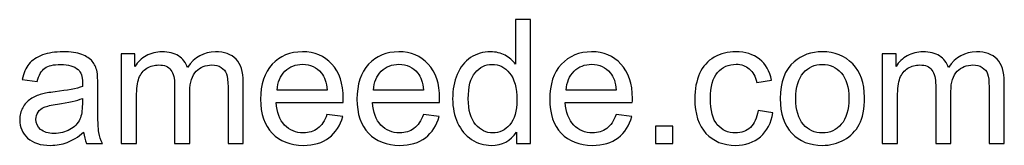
# Model space of a CAD drawing. Header units: millimetres. Extents: x -4788 to 4819, y -2871 to 1655.
# Tile 82 of 102: x -198 to 1119, y -2871 to -2702. Entities that reach past the tile are written whole.
import ezdxf

# ---------------------------------------------------------------- set-up
doc = ezdxf.new("R2010")
doc.units = ezdxf.units.MM
doc.header["$MEASUREMENT"] = 0
doc.layers.add('Layer 1', color=7, linetype='Continuous')

msp = doc.modelspace()

# ---------------------------------------------------------------- linework, layer by layer
at = {"layer": 'Layer 1', "color": 250}
for points, knots in [([(466.4823, -2868.3192), (466.4823, -2868.3192), (466.4823, -2853.0646), (466.4823, -2853.0646), (466.4823, -2853.0646), (458.8743, -2864.9207), (447.6748, -2870.8681), (432.8836, -2870.8681), (432.8836, -2870.8681), (423.306, -2870.8681), (414.5009, -2868.242), (406.5067, -2862.9511), (406.5067, -2862.9511), (398.4739, -2857.6989), (392.2562, -2850.3226), (387.815, -2840.8996), (387.815, -2840.8996), (383.4124, -2831.4378), (381.2111, -2820.5858), (381.2111, -2808.3049), (381.2111, -2808.3049), (381.2111, -2796.333), (383.2193, -2785.481), (387.1971, -2775.7103), (387.1971, -2775.7103), (391.2135, -2765.9783), (397.1995, -2758.4862), (405.1936, -2753.3112), (405.1936, -2753.3112), (413.1492, -2748.0976), (422.1089, -2745.5101), (431.9568, -2745.5101), (431.9568, -2745.5101), (439.2172, -2745.5101), (445.6666, -2747.0549), (451.305, -2750.1058), (451.305, -2750.1058), (456.9434, -2753.1567), (461.5391, -2757.1731), (465.092, -2762.0777), (465.092, -2762.0777), (465.092, -2762.0777), (465.092, -2702.4111), (465.092, -2702.4111), (465.092, -2702.4111), (465.092, -2702.4111), (485.483, -2702.4111), (485.483, -2702.4111), (485.483, -2702.4111), (485.483, -2702.4111), (485.483, -2868.3192), (485.483, -2868.3192), (485.483, -2868.3192), (485.483, -2868.3192), (466.4823, -2868.3192), (466.4823, -2868.3192)], [0, 0, 0, 0, 0.066666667, 0.066666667, 0.066666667, 0.066666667, 0.133333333, 0.133333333, 0.133333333, 0.133333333, 0.2, 0.2, 0.2, 0.2, 0.266666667, 0.266666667, 0.266666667, 0.266666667, 0.333333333, 0.333333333, 0.333333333, 0.333333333, 0.4, 0.4, 0.4, 0.4, 0.466666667, 0.466666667, 0.466666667, 0.466666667, 0.533333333, 0.533333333, 0.533333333, 0.533333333, 0.6, 0.6, 0.6, 0.6, 0.666666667, 0.666666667, 0.666666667, 0.666666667, 0.733333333, 0.733333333, 0.733333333, 0.733333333, 0.8, 0.8, 0.8, 0.8, 0.866666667, 0.866666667, 0.866666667, 0.866666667, 1, 1, 1, 1]), ([(-112.2265, -2853.2577), (-119.7959, -2859.7071), (-127.0949, -2864.2256), (-134.085, -2866.8903), (-134.085, -2866.8903), (-141.0751, -2869.555), (-148.5672, -2870.8681), (-156.6, -2870.8681), (-156.6, -2870.8681), (-169.8078, -2870.8681), (-179.9646, -2867.6627), (-187.0705, -2861.2133), (-187.0705, -2861.2133), (-194.1765, -2854.8025), (-197.7294, -2846.5766), (-197.7294, -2836.5742), (-197.7294, -2836.5742), (-197.7294, -2830.7041), (-196.3778, -2825.336), (-193.7131, -2820.47), (-193.7131, -2820.47), (-191.0097, -2815.604), (-187.4954, -2811.742), (-183.17, -2808.807), (-183.17, -2808.807), (-178.806, -2805.8719), (-173.94, -2803.632), (-168.4947, -2802.1259), (-168.4947, -2802.1259), (-164.4783, -2801.0831), (-158.4151, -2800.079), (-150.3437, -2799.0749), (-150.3437, -2799.0749), (-133.8919, -2797.144), (-121.7268, -2794.7882), (-113.9644, -2792.0849), (-113.9644, -2792.0849), (-113.8871, -2789.3043), (-113.8485, -2787.5278), (-113.8485, -2786.794), (-113.8485, -2786.794), (-113.8485, -2778.5295), (-115.7795, -2772.698), (-119.6414, -2769.2995), (-119.6414, -2769.2995), (-124.855, -2764.7038), (-132.6175, -2762.4253), (-142.8902, -2762.4253), (-142.8902, -2762.4253), (-152.5063, -2762.4253), (-159.6123, -2764.1246), (-164.1694, -2767.4844), (-164.1694, -2767.4844), (-168.765, -2770.8443), (-172.1249, -2776.7917), (-174.3262, -2785.3651), (-174.3262, -2785.3651), (-174.3262, -2785.3651), (-194.2537, -2782.5845), (-194.2537, -2782.5845), (-194.2537, -2782.5845), (-192.4386, -2774.0497), (-189.4649, -2767.1369), (-185.2941, -2761.8846), (-185.2941, -2761.8846), (-181.1232, -2756.6324), (-175.0986, -2752.616), (-167.2203, -2749.7582), (-167.2203, -2749.7582), (-159.3806, -2746.939), (-150.2278, -2745.5101), (-139.8779, -2745.5101), (-139.8779, -2745.5101), (-129.6052, -2745.5101), (-121.2248, -2746.7073), (-114.7754, -2749.1403), (-114.7754, -2749.1403), (-108.3646, -2751.5733), (-103.6144, -2754.5856), (-100.6021, -2758.2544), (-100.6021, -2758.2544), (-97.5898, -2761.9233), (-95.4658, -2766.5576), (-94.23, -2772.1574), (-94.23, -2772.1574), (-93.5734, -2775.6331), (-93.2259, -2781.8894), (-93.2259, -2790.8877), (-93.2259, -2790.8877), (-93.2259, -2790.8877), (-93.2259, -2817.9211), (-93.2259, -2817.9211), (-93.2259, -2817.9211), (-93.2259, -2836.8059), (-92.801, -2848.7393), (-91.9514, -2853.7984), (-91.9514, -2853.7984), (-91.1404, -2858.8575), (-89.4412, -2863.6849), (-86.9695, -2868.3192), (-86.9695, -2868.3192), (-86.9695, -2868.3192), (-108.2873, -2868.3192), (-108.2873, -2868.3192), (-108.2873, -2868.3192), (-110.3342, -2864.0325), (-111.6472, -2859.012), (-112.2265, -2853.2577)], [0, 0, 0, 0, 0.035714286, 0.035714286, 0.035714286, 0.035714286, 0.071428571, 0.071428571, 0.071428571, 0.071428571, 0.107142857, 0.107142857, 0.107142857, 0.107142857, 0.142857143, 0.142857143, 0.142857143, 0.142857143, 0.178571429, 0.178571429, 0.178571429, 0.178571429, 0.214285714, 0.214285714, 0.214285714, 0.214285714, 0.25, 0.25, 0.25, 0.25, 0.285714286, 0.285714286, 0.285714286, 0.285714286, 0.321428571, 0.321428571, 0.321428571, 0.321428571, 0.357142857, 0.357142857, 0.357142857, 0.357142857, 0.392857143, 0.392857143, 0.392857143, 0.392857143, 0.428571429, 0.428571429, 0.428571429, 0.428571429, 0.464285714, 0.464285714, 0.464285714, 0.464285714, 0.5, 0.5, 0.5, 0.5, 0.535714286, 0.535714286, 0.535714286, 0.535714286, 0.571428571, 0.571428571, 0.571428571, 0.571428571, 0.607142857, 0.607142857, 0.607142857, 0.607142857, 0.642857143, 0.642857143, 0.642857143, 0.642857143, 0.678571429, 0.678571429, 0.678571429, 0.678571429, 0.714285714, 0.714285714, 0.714285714, 0.714285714, 0.75, 0.75, 0.75, 0.75, 0.785714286, 0.785714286, 0.785714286, 0.785714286, 0.821428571, 0.821428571, 0.821428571, 0.821428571, 0.857142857, 0.857142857, 0.857142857, 0.857142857, 0.892857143, 0.892857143, 0.892857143, 0.892857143, 0.928571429, 0.928571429, 0.928571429, 0.928571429, 1, 1, 1, 1]), ([(-61.9057, -2868.3192), (-61.9057, -2868.3192), (-61.9057, -2748.059), (-61.9057, -2748.059), (-61.9057, -2748.059), (-61.9057, -2748.059), (-43.6002, -2748.059), (-43.6002, -2748.059), (-43.6002, -2748.059), (-43.6002, -2748.059), (-43.6002, -2765.0514), (-43.6002, -2765.0514), (-43.6002, -2765.0514), (-39.8541, -2759.1813), (-34.8336, -2754.4311), (-28.5773, -2750.8782), (-28.5773, -2750.8782), (-22.321, -2747.2866), (-15.2151, -2745.5101), (-7.2209, -2745.5101), (-7.2209, -2745.5101), (1.6615, -2745.5101), (8.9606, -2747.3638), (14.6376, -2751.0326), (14.6376, -2751.0326), (20.3146, -2754.7401), (24.331, -2759.8764), (26.6482, -2766.5189), (26.6482, -2766.5189), (36.2257, -2752.5002), (48.6225, -2745.5101), (63.9157, -2745.5101), (63.9157, -2745.5101), (75.8877, -2745.5101), (85.1177, -2748.7927), (91.5285, -2755.3966), (91.5285, -2755.3966), (97.9779, -2762.0005), (101.2219, -2772.1574), (101.2219, -2785.8672), (101.2219, -2785.8672), (101.2219, -2785.8672), (101.2219, -2868.3192), (101.2219, -2868.3192), (101.2219, -2868.3192), (101.2219, -2868.3192), (80.8309, -2868.3192), (80.8309, -2868.3192), (80.8309, -2868.3192), (80.8309, -2868.3192), (80.8309, -2792.6255), (80.8309, -2792.6255), (80.8309, -2792.6255), (80.8309, -2784.5155), (80.1358, -2778.6454), (78.8227, -2775.0538), (78.8227, -2775.0538), (77.5097, -2771.4622), (75.1153, -2768.6044), (71.6009, -2766.4031), (71.6009, -2766.4031), (68.1252, -2764.2018), (64.0316, -2763.1205), (59.3586, -2763.1205), (59.3586, -2763.1205), (50.8624, -2763.1205), (43.8337, -2765.9397), (38.2339, -2771.5394), (38.2339, -2771.5394), (32.6341, -2777.1779), (29.8536, -2786.1761), (29.8536, -2798.5343), (29.8536, -2798.5343), (29.8536, -2798.5343), (29.8536, -2868.3192), (29.8536, -2868.3192), (29.8536, -2868.3192), (29.8536, -2868.3192), (9.4626, -2868.3192), (9.4626, -2868.3192), (9.4626, -2868.3192), (9.4626, -2868.3192), (9.4626, -2790.2698), (9.4626, -2790.2698), (9.4626, -2790.2698), (9.4626, -2781.2329), (7.802, -2774.4359), (4.4807, -2769.9174), (4.4807, -2769.9174), (1.1595, -2765.399), (-4.2858, -2763.1205), (-11.8166, -2763.1205), (-11.8166, -2763.1205), (-17.5322, -2763.1205), (-22.823, -2764.6266), (-27.6891, -2767.6389), (-27.6891, -2767.6389), (-32.5551, -2770.6512), (-36.0694, -2775.0538), (-38.2707, -2780.8853), (-38.2707, -2780.8853), (-40.4334, -2786.6782), (-41.5147, -2795.0585), (-41.5147, -2805.9878), (-41.5147, -2805.9878), (-41.5147, -2805.9878), (-41.5147, -2868.3192), (-41.5147, -2868.3192), (-41.5147, -2868.3192), (-41.5147, -2868.3192), (-61.9057, -2868.3192), (-61.9057, -2868.3192)], [0, 0, 0, 0, 0.034482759, 0.034482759, 0.034482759, 0.034482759, 0.068965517, 0.068965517, 0.068965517, 0.068965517, 0.103448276, 0.103448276, 0.103448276, 0.103448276, 0.137931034, 0.137931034, 0.137931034, 0.137931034, 0.172413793, 0.172413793, 0.172413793, 0.172413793, 0.206896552, 0.206896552, 0.206896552, 0.206896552, 0.24137931, 0.24137931, 0.24137931, 0.24137931, 0.275862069, 0.275862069, 0.275862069, 0.275862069, 0.310344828, 0.310344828, 0.310344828, 0.310344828, 0.344827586, 0.344827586, 0.344827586, 0.344827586, 0.379310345, 0.379310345, 0.379310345, 0.379310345, 0.413793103, 0.413793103, 0.413793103, 0.413793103, 0.448275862, 0.448275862, 0.448275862, 0.448275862, 0.482758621, 0.482758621, 0.482758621, 0.482758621, 0.517241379, 0.517241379, 0.517241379, 0.517241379, 0.551724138, 0.551724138, 0.551724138, 0.551724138, 0.586206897, 0.586206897, 0.586206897, 0.586206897, 0.620689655, 0.620689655, 0.620689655, 0.620689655, 0.655172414, 0.655172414, 0.655172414, 0.655172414, 0.689655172, 0.689655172, 0.689655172, 0.689655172, 0.724137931, 0.724137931, 0.724137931, 0.724137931, 0.75862069, 0.75862069, 0.75862069, 0.75862069, 0.793103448, 0.793103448, 0.793103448, 0.793103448, 0.827586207, 0.827586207, 0.827586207, 0.827586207, 0.862068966, 0.862068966, 0.862068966, 0.862068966, 0.896551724, 0.896551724, 0.896551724, 0.896551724, 0.931034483, 0.931034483, 0.931034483, 0.931034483, 1, 1, 1, 1]), ([(213.1403, -2829.391), (213.1403, -2829.391), (234.2264, -2832.1716), (234.2264, -2832.1716), (234.2264, -2832.1716), (230.9438, -2844.4139), (224.8033, -2853.9529), (215.8437, -2860.7112), (215.8437, -2860.7112), (206.884, -2867.4696), (195.4527, -2870.8681), (181.5112, -2870.8681), (181.5112, -2870.8681), (163.9781, -2870.8681), (150.0751, -2865.4614), (139.8024, -2854.648), (139.8024, -2854.648), (129.5297, -2843.8732), (124.3934, -2828.6959), (124.3934, -2809.1932), (124.3934, -2809.1932), (124.3934, -2789.034), (129.5683, -2773.3545), (139.9569, -2762.2322), (139.9569, -2762.2322), (150.3455, -2751.0713), (163.8236, -2745.5101), (180.3912, -2745.5101), (180.3912, -2745.5101), (196.4182, -2745.5101), (209.5101, -2750.9554), (219.667, -2761.8846), (219.667, -2761.8846), (229.8238, -2772.8139), (234.9216, -2788.1843), (234.9216, -2807.996), (234.9216, -2807.996), (234.9216, -2809.1932), (234.8829, -2811.0083), (234.8057, -2813.4027), (234.8057, -2813.4027), (234.8057, -2813.4027), (145.2477, -2813.4027), (145.2477, -2813.4027), (145.2477, -2813.4027), (146.0201, -2826.5718), (149.7276, -2836.6901), (156.4473, -2843.6801), (156.4473, -2843.6801), (163.1284, -2850.6702), (171.5088, -2854.1846), (181.5112, -2854.1846), (181.5112, -2854.1846), (188.9647, -2854.1846), (195.3369, -2852.215), (200.5891, -2848.2758), (200.5891, -2848.2758), (205.8799, -2844.3367), (210.0508, -2838.0417), (213.1403, -2829.391)], [0, 0, 0, 0, 0.0625, 0.0625, 0.0625, 0.0625, 0.125, 0.125, 0.125, 0.125, 0.1875, 0.1875, 0.1875, 0.1875, 0.25, 0.25, 0.25, 0.25, 0.3125, 0.3125, 0.3125, 0.3125, 0.375, 0.375, 0.375, 0.375, 0.4375, 0.4375, 0.4375, 0.4375, 0.5, 0.5, 0.5, 0.5, 0.5625, 0.5625, 0.5625, 0.5625, 0.625, 0.625, 0.625, 0.625, 0.6875, 0.6875, 0.6875, 0.6875, 0.75, 0.75, 0.75, 0.75, 0.8125, 0.8125, 0.8125, 0.8125, 0.875, 0.875, 0.875, 0.875, 1, 1, 1, 1]), ([(342.0126, -2829.391), (342.0126, -2829.391), (363.0987, -2832.1716), (363.0987, -2832.1716), (363.0987, -2832.1716), (359.8161, -2844.4139), (353.6756, -2853.9529), (344.716, -2860.7112), (344.716, -2860.7112), (335.7563, -2867.4696), (324.325, -2870.8681), (310.3835, -2870.8681), (310.3835, -2870.8681), (292.8504, -2870.8681), (278.9474, -2865.4614), (268.6747, -2854.648), (268.6747, -2854.648), (258.402, -2843.8732), (253.2657, -2828.6959), (253.2657, -2809.1932), (253.2657, -2809.1932), (253.2657, -2789.034), (258.4406, -2773.3545), (268.8292, -2762.2322), (268.8292, -2762.2322), (279.2178, -2751.0713), (292.6959, -2745.5101), (309.2635, -2745.5101), (309.2635, -2745.5101), (325.2905, -2745.5101), (338.3824, -2750.9554), (348.5393, -2761.8846), (348.5393, -2761.8846), (358.6961, -2772.8139), (363.7939, -2788.1843), (363.7939, -2807.996), (363.7939, -2807.996), (363.7939, -2809.1932), (363.7552, -2811.0083), (363.678, -2813.4027), (363.678, -2813.4027), (363.678, -2813.4027), (274.12, -2813.4027), (274.12, -2813.4027), (274.12, -2813.4027), (274.8924, -2826.5718), (278.5999, -2836.6901), (285.3196, -2843.6801), (285.3196, -2843.6801), (292.0007, -2850.6702), (300.3811, -2854.1846), (310.3835, -2854.1846), (310.3835, -2854.1846), (317.837, -2854.1846), (324.2092, -2852.215), (329.4614, -2848.2758), (329.4614, -2848.2758), (334.7522, -2844.3367), (338.9231, -2838.0417), (342.0126, -2829.391)], [0, 0, 0, 0, 0.0625, 0.0625, 0.0625, 0.0625, 0.125, 0.125, 0.125, 0.125, 0.1875, 0.1875, 0.1875, 0.1875, 0.25, 0.25, 0.25, 0.25, 0.3125, 0.3125, 0.3125, 0.3125, 0.375, 0.375, 0.375, 0.375, 0.4375, 0.4375, 0.4375, 0.4375, 0.5, 0.5, 0.5, 0.5, 0.5625, 0.5625, 0.5625, 0.5625, 0.625, 0.625, 0.625, 0.625, 0.6875, 0.6875, 0.6875, 0.6875, 0.75, 0.75, 0.75, 0.75, 0.8125, 0.8125, 0.8125, 0.8125, 0.875, 0.875, 0.875, 0.875, 1, 1, 1, 1]), ([(599.7572, -2829.391), (599.7572, -2829.391), (620.8433, -2832.1716), (620.8433, -2832.1716), (620.8433, -2832.1716), (617.5607, -2844.4139), (611.4202, -2853.9529), (602.4606, -2860.7112), (602.4606, -2860.7112), (593.5009, -2867.4696), (582.0696, -2870.8681), (568.1281, -2870.8681), (568.1281, -2870.8681), (550.595, -2870.8681), (536.692, -2865.4614), (526.4193, -2854.648), (526.4193, -2854.648), (516.1466, -2843.8732), (511.0103, -2828.6959), (511.0103, -2809.1932), (511.0103, -2809.1932), (511.0103, -2789.034), (516.1852, -2773.3545), (526.5738, -2762.2322), (526.5738, -2762.2322), (536.9624, -2751.0713), (550.4405, -2745.5101), (567.0081, -2745.5101), (567.0081, -2745.5101), (583.0351, -2745.5101), (596.127, -2750.9554), (606.2839, -2761.8846), (606.2839, -2761.8846), (616.4407, -2772.8139), (621.5385, -2788.1843), (621.5385, -2807.996), (621.5385, -2807.996), (621.5385, -2809.1932), (621.4998, -2811.0083), (621.4226, -2813.4027), (621.4226, -2813.4027), (621.4226, -2813.4027), (531.8646, -2813.4027), (531.8646, -2813.4027), (531.8646, -2813.4027), (532.637, -2826.5718), (536.3445, -2836.6901), (543.0642, -2843.6801), (543.0642, -2843.6801), (549.7453, -2850.6702), (558.1257, -2854.1846), (568.1281, -2854.1846), (568.1281, -2854.1846), (575.5816, -2854.1846), (581.9538, -2852.215), (587.206, -2848.2758), (587.206, -2848.2758), (592.4968, -2844.3367), (596.6677, -2838.0417), (599.7572, -2829.391)], [0, 0, 0, 0, 0.0625, 0.0625, 0.0625, 0.0625, 0.125, 0.125, 0.125, 0.125, 0.1875, 0.1875, 0.1875, 0.1875, 0.25, 0.25, 0.25, 0.25, 0.3125, 0.3125, 0.3125, 0.3125, 0.375, 0.375, 0.375, 0.375, 0.4375, 0.4375, 0.4375, 0.4375, 0.5, 0.5, 0.5, 0.5, 0.5625, 0.5625, 0.5625, 0.5625, 0.625, 0.625, 0.625, 0.625, 0.6875, 0.6875, 0.6875, 0.6875, 0.75, 0.75, 0.75, 0.75, 0.8125, 0.8125, 0.8125, 0.8125, 0.875, 0.875, 0.875, 0.875, 1, 1, 1, 1]), ([(789.532, -2824.2933), (789.532, -2824.2933), (809.4595, -2827.0739), (809.4595, -2827.0739), (809.4595, -2827.0739), (807.2582, -2840.7837), (801.697, -2851.4812), (792.6988, -2859.2437), (792.6988, -2859.2437), (783.7005, -2867.0061), (772.6168, -2870.8681), (759.5249, -2870.8681), (759.5249, -2870.8681), (743.1117, -2870.8681), (729.9039, -2865.5), (719.9402, -2854.7639), (719.9402, -2854.7639), (709.9378, -2844.0277), (704.9559, -2828.6573), (704.9559, -2808.6525), (704.9559, -2808.6525), (704.9559, -2795.6765), (707.1186, -2784.361), (711.4053, -2774.629), (711.4053, -2774.629), (715.6921, -2764.9356), (722.2187, -2757.6365), (731.0239, -2752.8091), (731.0239, -2752.8091), (739.7904, -2747.9431), (749.3294, -2745.5101), (759.6793, -2745.5101), (759.6793, -2745.5101), (772.694, -2745.5101), (783.3915, -2748.7927), (791.6561, -2755.3966), (791.6561, -2755.3966), (799.9592, -2762.0005), (805.2886, -2771.385), (807.6058, -2783.5114), (807.6058, -2783.5114), (807.6058, -2783.5114), (787.91, -2786.5237), (787.91, -2786.5237), (787.91, -2786.5237), (786.0176, -2778.4523), (782.6964, -2772.3891), (777.869, -2768.2954), (777.869, -2768.2954), (773.0802, -2764.2404), (767.2873, -2762.1936), (760.4903, -2762.1936), (760.4903, -2762.1936), (750.2176, -2762.1936), (741.8759, -2765.8624), (735.4265, -2773.2001), (735.4265, -2773.2001), (729.0157, -2780.5763), (725.8103, -2792.1621), (725.8103, -2808.0732), (725.8103, -2808.0732), (725.8103, -2824.2161), (728.8998, -2835.9177), (735.0789, -2843.2167), (735.0789, -2843.2167), (741.2966, -2850.5157), (749.368, -2854.1846), (759.2931, -2854.1846), (759.2931, -2854.1846), (767.3259, -2854.1846), (774.0071, -2851.7516), (779.3365, -2846.8469), (779.3365, -2846.8469), (784.7046, -2841.9809), (788.1031, -2834.4501), (789.532, -2824.2933)], [0, 0, 0, 0, 0.05, 0.05, 0.05, 0.05, 0.1, 0.1, 0.1, 0.1, 0.15, 0.15, 0.15, 0.15, 0.2, 0.2, 0.2, 0.2, 0.25, 0.25, 0.25, 0.25, 0.3, 0.3, 0.3, 0.3, 0.35, 0.35, 0.35, 0.35, 0.4, 0.4, 0.4, 0.4, 0.45, 0.45, 0.45, 0.45, 0.5, 0.5, 0.5, 0.5, 0.55, 0.55, 0.55, 0.55, 0.6, 0.6, 0.6, 0.6, 0.65, 0.65, 0.65, 0.65, 0.7, 0.7, 0.7, 0.7, 0.75, 0.75, 0.75, 0.75, 0.8, 0.8, 0.8, 0.8, 0.85, 0.85, 0.85, 0.85, 0.9, 0.9, 0.9, 0.9, 1, 1, 1, 1]), ([(819.1915, -2808.1891), (819.1915, -2785.983), (825.3706, -2769.5312), (837.7673, -2758.8337), (837.7673, -2758.8337), (848.0787, -2749.9513), (860.7072, -2745.5101), (875.5756, -2745.5101), (875.5756, -2745.5101), (892.066, -2745.5101), (905.5827, -2750.9168), (916.0871, -2761.7302), (916.0871, -2761.7302), (926.5529, -2772.5049), (931.8051, -2787.4506), (931.8051, -2806.4898), (931.8051, -2806.4898), (931.8051, -2821.9375), (929.488, -2834.064), (924.8537, -2842.9078), (924.8537, -2842.9078), (920.2194, -2851.7516), (913.461, -2858.6258), (904.5786, -2863.5304), (904.5786, -2863.5304), (895.7348, -2868.4351), (886.0414, -2870.8681), (875.5756, -2870.8681), (875.5756, -2870.8681), (858.7376, -2870.8681), (845.1436, -2865.5), (834.755, -2854.7252), (834.755, -2854.7252), (824.3665, -2843.9505), (819.1915, -2828.4256), (819.1915, -2808.1891)], [0, 0, 0, 0, 0.1, 0.1, 0.1, 0.1, 0.2, 0.2, 0.2, 0.2, 0.3, 0.3, 0.3, 0.3, 0.4, 0.4, 0.4, 0.4, 0.5, 0.5, 0.5, 0.5, 0.6, 0.6, 0.6, 0.6, 0.7, 0.7, 0.7, 0.7, 0.8, 0.8, 0.8, 0.8, 1, 1, 1, 1]), ([(955.7104, -2868.3192), (955.7104, -2868.3192), (955.7104, -2748.059), (955.7104, -2748.059), (955.7104, -2748.059), (955.7104, -2748.059), (974.0159, -2748.059), (974.0159, -2748.059), (974.0159, -2748.059), (974.0159, -2748.059), (974.0159, -2765.0514), (974.0159, -2765.0514), (974.0159, -2765.0514), (977.762, -2759.1813), (982.7825, -2754.4311), (989.0388, -2750.8782), (989.0388, -2750.8782), (995.2951, -2747.2866), (1002.401, -2745.5101), (1010.3952, -2745.5101), (1010.3952, -2745.5101), (1019.2776, -2745.5101), (1026.5767, -2747.3638), (1032.2537, -2751.0326), (1032.2537, -2751.0326), (1037.9307, -2754.7401), (1041.9471, -2759.8764), (1044.2643, -2766.5189), (1044.2643, -2766.5189), (1053.8418, -2752.5002), (1066.2386, -2745.5101), (1081.5318, -2745.5101), (1081.5318, -2745.5101), (1093.5038, -2745.5101), (1102.7338, -2748.7927), (1109.1446, -2755.3966), (1109.1446, -2755.3966), (1115.594, -2762.0005), (1118.838, -2772.1574), (1118.838, -2785.8672), (1118.838, -2785.8672), (1118.838, -2785.8672), (1118.838, -2868.3192), (1118.838, -2868.3192), (1118.838, -2868.3192), (1118.838, -2868.3192), (1098.447, -2868.3192), (1098.447, -2868.3192), (1098.447, -2868.3192), (1098.447, -2868.3192), (1098.447, -2792.6255), (1098.447, -2792.6255), (1098.447, -2792.6255), (1098.447, -2784.5155), (1097.7519, -2778.6454), (1096.4388, -2775.0538), (1096.4388, -2775.0538), (1095.1258, -2771.4622), (1092.7314, -2768.6044), (1089.217, -2766.4031), (1089.217, -2766.4031), (1085.7413, -2764.2018), (1081.6477, -2763.1205), (1076.9747, -2763.1205), (1076.9747, -2763.1205), (1068.4785, -2763.1205), (1061.4498, -2765.9397), (1055.85, -2771.5394), (1055.85, -2771.5394), (1050.2502, -2777.1779), (1047.4697, -2786.1761), (1047.4697, -2798.5343), (1047.4697, -2798.5343), (1047.4697, -2798.5343), (1047.4697, -2868.3192), (1047.4697, -2868.3192), (1047.4697, -2868.3192), (1047.4697, -2868.3192), (1027.0787, -2868.3192), (1027.0787, -2868.3192), (1027.0787, -2868.3192), (1027.0787, -2868.3192), (1027.0787, -2790.2698), (1027.0787, -2790.2698), (1027.0787, -2790.2698), (1027.0787, -2781.2329), (1025.4181, -2774.4359), (1022.0968, -2769.9174), (1022.0968, -2769.9174), (1018.7756, -2765.399), (1013.3303, -2763.1205), (1005.7995, -2763.1205), (1005.7995, -2763.1205), (1000.0839, -2763.1205), (994.7931, -2764.6266), (989.927, -2767.6389), (989.927, -2767.6389), (985.061, -2770.6512), (981.5467, -2775.0538), (979.3454, -2780.8853), (979.3454, -2780.8853), (977.1827, -2786.6782), (976.1014, -2795.0585), (976.1014, -2805.9878), (976.1014, -2805.9878), (976.1014, -2805.9878), (976.1014, -2868.3192), (976.1014, -2868.3192), (976.1014, -2868.3192), (976.1014, -2868.3192), (955.7104, -2868.3192), (955.7104, -2868.3192)], [0, 0, 0, 0, 0.034482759, 0.034482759, 0.034482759, 0.034482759, 0.068965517, 0.068965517, 0.068965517, 0.068965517, 0.103448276, 0.103448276, 0.103448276, 0.103448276, 0.137931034, 0.137931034, 0.137931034, 0.137931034, 0.172413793, 0.172413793, 0.172413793, 0.172413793, 0.206896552, 0.206896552, 0.206896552, 0.206896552, 0.24137931, 0.24137931, 0.24137931, 0.24137931, 0.275862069, 0.275862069, 0.275862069, 0.275862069, 0.310344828, 0.310344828, 0.310344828, 0.310344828, 0.344827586, 0.344827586, 0.344827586, 0.344827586, 0.379310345, 0.379310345, 0.379310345, 0.379310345, 0.413793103, 0.413793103, 0.413793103, 0.413793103, 0.448275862, 0.448275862, 0.448275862, 0.448275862, 0.482758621, 0.482758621, 0.482758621, 0.482758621, 0.517241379, 0.517241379, 0.517241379, 0.517241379, 0.551724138, 0.551724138, 0.551724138, 0.551724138, 0.586206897, 0.586206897, 0.586206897, 0.586206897, 0.620689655, 0.620689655, 0.620689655, 0.620689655, 0.655172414, 0.655172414, 0.655172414, 0.655172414, 0.689655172, 0.689655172, 0.689655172, 0.689655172, 0.724137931, 0.724137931, 0.724137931, 0.724137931, 0.75862069, 0.75862069, 0.75862069, 0.75862069, 0.793103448, 0.793103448, 0.793103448, 0.793103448, 0.827586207, 0.827586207, 0.827586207, 0.827586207, 0.862068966, 0.862068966, 0.862068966, 0.862068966, 0.896551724, 0.896551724, 0.896551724, 0.896551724, 0.931034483, 0.931034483, 0.931034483, 0.931034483, 1, 1, 1, 1]), ([(146.4063, -2796.7192), (146.4063, -2796.7192), (213.372, -2796.7192), (213.372, -2796.7192), (213.372, -2796.7192), (212.4838, -2786.6009), (209.8963, -2779.0316), (205.6868, -2773.9725), (205.6868, -2773.9725), (199.2374, -2766.1328), (190.8184, -2762.1936), (180.5071, -2762.1936), (180.5071, -2762.1936), (171.1612, -2762.1936), (163.3215, -2765.3218), (156.9494, -2771.5781), (156.9494, -2771.5781), (150.6158, -2777.8344), (147.1015, -2786.2147), (146.4063, -2796.7192)], [0, 0, 0, 0, 0.166666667, 0.166666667, 0.166666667, 0.166666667, 0.333333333, 0.333333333, 0.333333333, 0.333333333, 0.5, 0.5, 0.5, 0.5, 0.666666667, 0.666666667, 0.666666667, 0.666666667, 1, 1, 1, 1]), ([(275.2786, -2796.7192), (275.2786, -2796.7192), (342.2443, -2796.7192), (342.2443, -2796.7192), (342.2443, -2796.7192), (341.3561, -2786.6009), (338.7686, -2779.0316), (334.5591, -2773.9725), (334.5591, -2773.9725), (328.1097, -2766.1328), (319.6907, -2762.1936), (309.3794, -2762.1936), (309.3794, -2762.1936), (300.0335, -2762.1936), (292.1938, -2765.3218), (285.8217, -2771.5781), (285.8217, -2771.5781), (279.4881, -2777.8344), (275.9738, -2786.2147), (275.2786, -2796.7192)], [0, 0, 0, 0, 0.166666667, 0.166666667, 0.166666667, 0.166666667, 0.333333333, 0.333333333, 0.333333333, 0.333333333, 0.5, 0.5, 0.5, 0.5, 0.666666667, 0.666666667, 0.666666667, 0.666666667, 1, 1, 1, 1]), ([(402.0655, -2808.3436), (402.0655, -2823.714), (405.3095, -2835.1839), (411.8361, -2842.7919), (411.8361, -2842.7919), (418.3242, -2850.3999), (426.0094, -2854.1846), (434.8532, -2854.1846), (434.8532, -2854.1846), (443.7742, -2854.1846), (451.3436, -2850.5544), (457.5999, -2843.2939), (457.5999, -2843.2939), (463.8176, -2836.0335), (466.9458, -2824.9498), (466.9458, -2810.0428), (466.9458, -2810.0428), (466.9458, -2793.6683), (463.779, -2781.6191), (457.4068, -2773.9338), (457.4068, -2773.9338), (451.0733, -2766.2486), (443.2336, -2762.4253), (433.9263, -2762.4253), (433.9263, -2762.4253), (424.8508, -2762.4253), (417.2815, -2766.0941), (411.1796, -2773.4704), (411.1796, -2773.4704), (405.1164, -2780.8467), (402.0655, -2792.4711), (402.0655, -2808.3436)], [0, 0, 0, 0, 0.111111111, 0.111111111, 0.111111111, 0.111111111, 0.222222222, 0.222222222, 0.222222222, 0.222222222, 0.333333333, 0.333333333, 0.333333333, 0.333333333, 0.444444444, 0.444444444, 0.444444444, 0.444444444, 0.555555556, 0.555555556, 0.555555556, 0.555555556, 0.666666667, 0.666666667, 0.666666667, 0.666666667, 0.777777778, 0.777777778, 0.777777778, 0.777777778, 1, 1, 1, 1]), ([(533.0232, -2796.7192), (533.0232, -2796.7192), (599.9889, -2796.7192), (599.9889, -2796.7192), (599.9889, -2796.7192), (599.1007, -2786.6009), (596.5132, -2779.0316), (592.3037, -2773.9725), (592.3037, -2773.9725), (585.8543, -2766.1328), (577.4353, -2762.1936), (567.124, -2762.1936), (567.124, -2762.1936), (557.7781, -2762.1936), (549.9384, -2765.3218), (543.5663, -2771.5781), (543.5663, -2771.5781), (537.2327, -2777.8344), (533.7184, -2786.2147), (533.0232, -2796.7192)], [0, 0, 0, 0, 0.166666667, 0.166666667, 0.166666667, 0.166666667, 0.333333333, 0.333333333, 0.333333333, 0.333333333, 0.5, 0.5, 0.5, 0.5, 0.666666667, 0.666666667, 0.666666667, 0.666666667, 1, 1, 1, 1]), ([(840.0459, -2808.2277), (840.0459, -2823.5981), (843.4058, -2835.1067), (850.1255, -2842.7147), (850.1255, -2842.7147), (856.8839, -2850.3613), (865.3415, -2854.1846), (875.5756, -2854.1846), (875.5756, -2854.1846), (885.6938, -2854.1846), (894.1128, -2850.3613), (900.8711, -2842.676), (900.8711, -2842.676), (907.5909, -2834.9908), (910.9508, -2823.2892), (910.9508, -2807.5712), (910.9508, -2807.5712), (910.9508, -2792.7414), (907.5523, -2781.5032), (900.7939, -2773.8952), (900.7939, -2773.8952), (894.0355, -2766.2486), (885.6166, -2762.4253), (875.5756, -2762.4253), (875.5756, -2762.4253), (865.3415, -2762.4253), (856.8839, -2766.21), (850.1255, -2773.818), (850.1255, -2773.818), (843.4058, -2781.426), (840.0459, -2792.8959), (840.0459, -2808.2277)], [0, 0, 0, 0, 0.111111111, 0.111111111, 0.111111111, 0.111111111, 0.222222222, 0.222222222, 0.222222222, 0.222222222, 0.333333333, 0.333333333, 0.333333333, 0.333333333, 0.444444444, 0.444444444, 0.444444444, 0.444444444, 0.555555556, 0.555555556, 0.555555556, 0.555555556, 0.666666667, 0.666666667, 0.666666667, 0.666666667, 0.777777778, 0.777777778, 0.777777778, 0.777777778, 1, 1, 1, 1]), ([(-113.8485, -2808.0732), (-121.2634, -2811.0855), (-132.3857, -2813.6344), (-147.2155, -2815.7198), (-147.2155, -2815.7198), (-155.6345, -2816.917), (-161.5819, -2818.2687), (-165.0576, -2819.7748), (-165.0576, -2819.7748), (-168.5333, -2821.281), (-171.198, -2823.4823), (-173.0904, -2826.3401), (-173.0904, -2826.3401), (-174.9827, -2829.2366), (-175.9482, -2832.4419), (-175.9482, -2835.9949), (-175.9482, -2835.9949), (-175.9482, -2841.363), (-173.9014, -2845.8814), (-169.7691, -2849.473), (-169.7691, -2849.473), (-165.6369, -2853.0646), (-159.6123, -2854.8797), (-151.6953, -2854.8797), (-151.6953, -2854.8797), (-143.8556, -2854.8797), (-136.8656, -2853.1805), (-130.7251, -2849.7434), (-130.7251, -2849.7434), (-124.6233, -2846.3449), (-120.1048, -2841.6719), (-117.247, -2835.7632), (-117.247, -2835.7632), (-115.0457, -2831.1675), (-113.9644, -2824.4092), (-113.9644, -2815.4881), (-113.9644, -2815.4881), (-113.9644, -2815.4881), (-113.8485, -2808.0732), (-113.8485, -2808.0732)], [0, 0, 0, 0, 0.090909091, 0.090909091, 0.090909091, 0.090909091, 0.181818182, 0.181818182, 0.181818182, 0.181818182, 0.272727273, 0.272727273, 0.272727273, 0.272727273, 0.363636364, 0.363636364, 0.363636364, 0.363636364, 0.454545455, 0.454545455, 0.454545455, 0.454545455, 0.545454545, 0.545454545, 0.545454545, 0.545454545, 0.636363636, 0.636363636, 0.636363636, 0.636363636, 0.727272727, 0.727272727, 0.727272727, 0.727272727, 0.818181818, 0.818181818, 0.818181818, 0.818181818, 1, 1, 1, 1]), ([(652.3952, -2868.3192), (652.3952, -2868.3192), (652.3952, -2845.1477), (652.3952, -2845.1477), (652.3952, -2845.1477), (652.3952, -2845.1477), (675.5667, -2845.1477), (675.5667, -2845.1477), (675.5667, -2845.1477), (675.5667, -2845.1477), (675.5667, -2868.3192), (675.5667, -2868.3192), (675.5667, -2868.3192), (675.5667, -2868.3192), (652.3952, -2868.3192), (652.3952, -2868.3192)], [0, 0, 0, 0, 0.2, 0.2, 0.2, 0.2, 0.4, 0.4, 0.4, 0.4, 0.6, 0.6, 0.6, 0.6, 1, 1, 1, 1])]:
    msp.add_open_spline(points, degree=3, knots=knots, dxfattribs=at)

doc.saveas('drawing.dxf')
